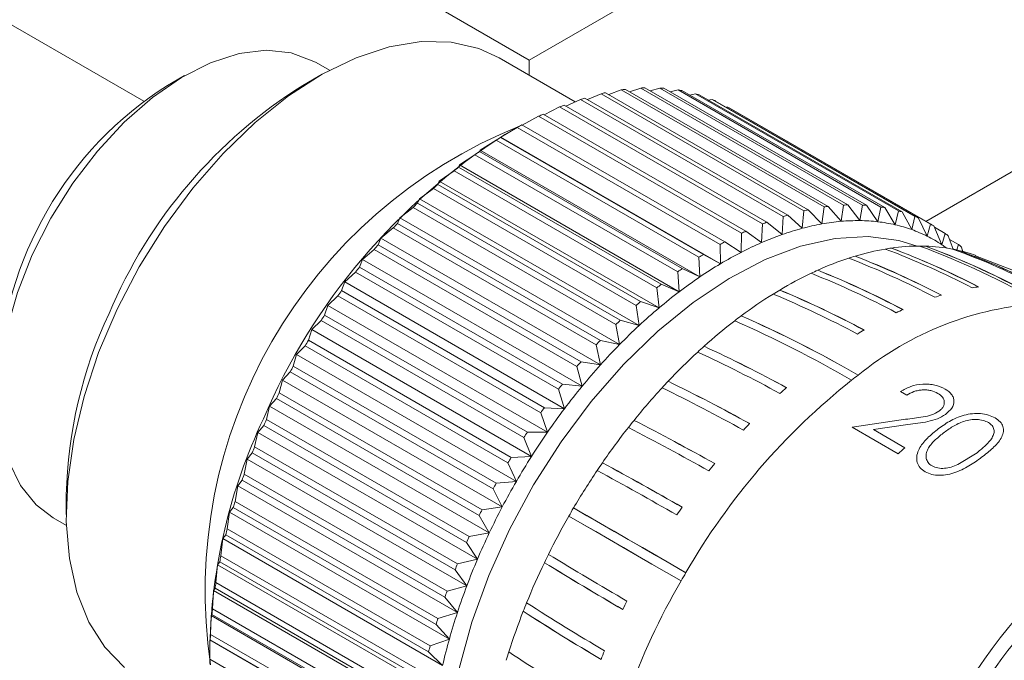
# Model space of a CAD drawing. Header units: millimetres. Extents: x 3 to 556, y 2 to 429.
# Tile 45 of 57: x 468 to 488, y 265 to 278. Entities that reach past the tile are written whole.
import ezdxf

# ---------------------------------------------------------------- set-up
doc = ezdxf.new("R2010")
doc.units = ezdxf.units.MM
doc.header["$LTSCALE"] = 2

msp = doc.modelspace()

# ---------------------------------------------------------------- linework, layer by layer
at = {"color": 7, "linetype": 'Continuous', "lineweight": 0}
for p, q in [((494.1170738, 286.1892783), (478.5607247, 277.2087891)), ((470.4951965, 276.348837), (456.2311044, 284.5833221)), ((465.8328025, 284.5564621), (478.5607247, 277.2087891)), ((486.8558435, 273.8320513), (498.3597151, 280.4730951)), ((479.5208997, 276.3344203), (477.9271568, 277.2544685)), ((474.3775202, 276.9942904), (474.0988103, 277.1551862)), ((478.5607247, 277.2087891), (478.5607247, 276.8887178)), ((471.3484018, 276.8825278), (470.9949063, 276.6783921)), ((474.1765996, 276.8826613), (473.8231028, 276.6785248)), ((480.8923272, 276.6231227), (480.6592327, 276.5446359)), ((485.1349672, 274.1738988), (480.8923272, 276.6231227)), ((480.9788323, 276.6264203), (485.2214723, 274.1771964)), ((481.2895151, 276.6227547), (481.0880453, 276.5633743)), ((485.5321552, 274.1735307), (481.2895151, 276.6227547)), ((481.3729922, 276.6174494), (485.6156323, 274.1682255)), ((479.7243853, 276.4140092), (483.9670254, 273.9647852)), ((480.0612308, 276.5040392), (479.7756635, 276.3844095)), ((484.3038709, 274.0548152), (480.0612308, 276.5040392)), ((480.1525156, 276.5244536), (484.3951557, 274.0752297)), ((480.4822331, 276.5834848), (480.2212071, 276.4847993)), ((484.7248731, 274.1342608), (480.4822331, 276.5834848)), ((480.5713447, 276.5953716), (484.8139847, 274.1461476)), ((481.6718621, 276.5823831), (481.5061025, 276.5406079)), ((485.9145022, 274.1331591), (481.6718621, 276.5823831)), ((481.7519056, 276.5685024), (485.9945456, 274.1192785)), ((482.0375071, 276.5022081), (481.9120478, 276.4760554)), ((486.2801472, 274.0529842), (482.0375071, 276.5022081)), ((482.1137244, 276.4798175), (486.3563645, 274.0305935)), ((479.1947522, 276.2274504), (478.8693522, 276.0649182)), ((483.4373923, 273.7782265), (479.1947522, 276.2274504)), ((479.28904, 276.2645826), (483.53168, 273.8153586)), ((479.6313738, 276.3851667), (479.324413, 276.2441638)), ((483.8740139, 273.9359428), (479.6313738, 276.3851667)), ((482.3846654, 276.3826171), (482.30478, 276.3695224)), ((486.6273055, 273.9333931), (482.3846654, 276.3826171)), ((482.4566878, 276.3518276), (486.6993279, 273.9026036)), ((482.7116486, 276.2241942), (482.6835353, 276.2208706)), ((486.9542886, 273.7749702), (482.7116486, 276.2241942)), ((486.9855998, 273.7571443), (482.7429597, 276.2063683)), ((478.7534971, 276.0316612), (478.4124435, 275.8476944)), ((482.9961372, 273.5824373), (478.7534971, 276.0316612)), ((478.8485988, 276.0768983), (483.0912389, 273.6276744)), ((478.3097553, 275.7987434), (477.9615749, 275.5970834)), ((482.5523954, 273.3495195), (478.3097553, 275.7987434)), ((478.40521, 275.8518711), (482.6478501, 273.4026471)), ((477.9615749, 275.5970834), (477.961031, 275.5905972)), ((477.961031, 275.5905972), (482.203671, 273.1413732)), ((482.5577691, 272.943757), (477.9615749, 275.5970834)), ((478.1724554, 275.7198688), (478.0475005, 275.6477104)), ((477.8656895, 275.5298421), (477.5302968, 275.3222561)), ((482.1083296, 273.0806181), (477.8656895, 275.5298421)), ((477.423465, 275.2262619), (477.1016304, 275.0142563)), ((481.6661051, 272.7770379), (477.423465, 275.2262619)), ((477.5302968, 275.3222561), (477.5182283, 275.2943487)), ((477.5182283, 275.2943487), (481.7608683, 272.8451247)), ((482.1264909, 272.6689296), (477.5302968, 275.3222561)), ((477.1016304, 275.0142563), (477.078958, 274.9645711)), ((477.078958, 274.9645711), (481.3215981, 272.5153471)), ((481.6978246, 272.3609299), (477.1016304, 275.0142563)), ((476.985234, 274.8894826), (476.677666, 274.674589)), ((481.227874, 272.4402586), (476.985234, 274.8894826)), ((476.677666, 274.674589), (476.6453605, 274.6028679)), ((476.6453605, 274.6028679), (480.8880005, 272.1536439)), ((481.2738602, 272.0212626), (476.677666, 274.674589)), ((476.5531313, 274.5211443), (476.2604675, 274.3049078)), ((480.7957714, 272.0719203), (476.5531313, 274.5211443)), ((476.2604675, 274.3049078), (476.2195482, 274.2110064)), ((476.2195482, 274.2110064), (480.4621883, 271.7617824)), ((480.8566617, 271.6515814), (476.2604675, 274.3049078)), ((484.8139847, 274.1461476), (485.083037, 273.8332616)), ((485.083037, 273.8332616), (485.1349672, 274.1738988)), ((485.2214723, 274.1771964), (485.4743455, 273.8481824)), ((485.4743455, 273.8481824), (485.5321552, 274.1735307)), ((485.6156323, 274.1682255), (485.8519562, 273.8241886)), ((476.1292644, 274.1230445), (475.8520685, 273.9070134)), ((480.3719045, 271.6738205), (476.1292644, 274.1230445)), ((483.8462654, 273.556687), (483.8740139, 273.9359428)), ((483.9670254, 273.9647852), (484.2670095, 273.6871597)), ((484.2670095, 273.6871597), (484.3038709, 274.0548152)), ((484.3951557, 274.0752297), (484.6799367, 273.7794997)), ((484.6799367, 273.7794997), (484.7248731, 274.1342608)), ((485.8519562, 273.8241886), (485.9145022, 274.1331591)), ((485.9945456, 274.1192785), (486.2140293, 273.7613967)), ((486.2140293, 273.7613967), (486.2801472, 274.0529842)), ((486.3563645, 274.0305935), (486.558801, 273.6601132)), ((486.558801, 273.6601132), (486.6273055, 273.9333931)), ((475.8520685, 273.9070134), (475.8035957, 273.7908896)), ((475.8035957, 273.7908896), (480.0462358, 271.3416657)), ((480.4482627, 271.253687), (475.8520685, 273.9070134)), ((483.4197565, 273.3887203), (483.4373923, 273.7782265)), ((483.53168, 273.8153586), (483.8462654, 273.556687)), ((486.6993279, 273.9026036), (486.8845922, 273.520832)), ((486.8845922, 273.520832), (486.9542886, 273.7749702)), ((487.0217631, 273.7359293), (487.1898131, 273.3442308)), ((475.7156971, 273.6971199), (475.4544578, 273.4828462)), ((479.9583372, 271.2478959), (475.7156971, 273.6971199)), ((482.9895583, 273.1840775), (482.9961372, 273.5824373)), ((483.0912389, 273.6276744), (483.4197565, 273.3887203)), ((487.2595029, 273.5784866), (487.0332837, 273.7090802)), ((487.1898131, 273.3442308), (487.2595029, 273.5784866)), ((487.3221015, 273.5313853), (487.4282497, 273.2498198)), ((475.4544578, 273.4828462), (475.3995286, 273.3445663)), ((475.3995286, 273.3445663), (479.6421687, 270.8953423)), ((480.050652, 270.8295198), (475.4544578, 273.4828462)), ((482.5577691, 272.943757), (482.5523954, 273.3495195)), ((482.6478501, 273.4026471), (482.9895583, 273.1840775)), ((486.6755136, 273.3162907), (486.2893418, 273.4336108)), ((487.5414601, 273.3448992), (487.3509432, 273.4548823)), ((487.5057499, 273.2334444), (487.5414601, 273.3448992)), ((475.3144433, 273.2454456), (475.0695728, 273.0344693)), ((479.5570834, 270.7962216), (475.3144433, 273.2454456)), ((482.203671, 273.1413732), (482.5577691, 272.943757)), ((487.5988786, 273.2899679), (487.6298776, 273.1956281)), ((488.8134889, 272.7552171), (487.8927488, 273.1097745)), ((475.0695728, 273.0344693), (475.0093173, 272.874214)), ((479.6657669, 270.3811429), (475.0695728, 273.0344693)), ((482.1264909, 272.6689296), (482.1083296, 273.0806181)), ((474.9274589, 272.770223), (474.699289, 272.5640696)), ((479.1700989, 270.3209991), (474.9274589, 272.770223)), ((475.0093173, 272.874214), (479.2519573, 270.42499)), ((481.6978246, 272.3609299), (481.6661051, 272.7770379)), ((481.7608683, 272.8451247), (482.1264909, 272.6689296)), ((474.699289, 272.5640696), (474.634861, 272.3821201)), ((479.2954832, 269.9107431), (474.699289, 272.5640696)), ((481.3215981, 272.5153471), (481.6978246, 272.3609299)), ((474.634861, 272.3821201), (478.877501, 269.9328962)), ((481.2738602, 272.0212626), (481.227874, 272.4402586)), ((474.5566298, 272.2737684), (474.3454109, 272.0739403)), ((478.7992699, 269.8245444), (474.5566298, 272.2737684)), ((480.8880005, 272.1536439), (481.2738602, 272.0212626)), ((474.3454109, 272.0739403), (474.2779838, 271.8706838)), ((474.2779838, 271.8706838), (478.5206239, 269.4214598)), ((478.9416051, 269.4206139), (474.3454109, 272.0739403)), ((480.8566617, 271.6515814), (480.7957714, 272.0719203)), ((474.2037606, 271.7584981), (474.0096612, 271.5664648)), ((478.4464007, 269.3092741), (474.2037606, 271.7584981)), ((480.4482627, 271.253687), (480.3719045, 271.6738205)), ((480.4621883, 271.7617824), (480.8566617, 271.6515814)), ((474.0096612, 271.5664648), (473.9404271, 271.3423991)), ((478.6058554, 268.9131383), (474.0096612, 271.5664648)), ((473.9404271, 271.3423991), (478.1830672, 268.8931751)), ((480.0462358, 271.3416657), (480.4482627, 271.253687)), ((473.8705726, 271.226924), (473.6936757, 271.0441188)), ((478.1132127, 268.7777), (473.8705726, 271.226924)), ((480.050652, 270.8295198), (479.9583372, 271.2478959)), ((473.6936757, 271.0441188), (473.6238325, 270.7998351)), ((478.2898699, 268.3907923), (473.6936757, 271.0441188)), ((479.6421687, 270.8953423), (480.050652, 270.8295198)), ((473.5586886, 270.681636), (473.3989948, 270.5094463)), ((477.8013287, 268.232412), (473.5586886, 270.681636)), ((473.6238325, 270.7998351), (477.8664725, 268.3506111)), ((479.6657669, 270.3811429), (479.5570834, 270.7962216)), ((473.3989948, 270.5094463), (473.3297443, 270.2456384)), ((477.995189, 267.8561199), (473.3989948, 270.5094463)), ((473.3297443, 270.2456384), (477.5723843, 267.7964145)), ((479.2954832, 269.9107431), (479.1700989, 270.3209991)), ((479.2519573, 270.42499), (479.6657669, 270.3811429)), ((486.4542163, 270.1965175), (486.3272989, 270.2697854)), ((473.2696271, 270.1252902), (473.1270542, 269.9650511)), ((477.5122671, 267.6760662), (473.2696271, 270.1252902)), ((473.1270542, 269.9650511), (473.0595942, 269.6825079)), ((477.7232483, 267.3117247), (473.1270542, 269.9650511)), ((478.9416051, 269.4206139), (478.7992699, 269.8245444)), ((478.877501, 269.9328962), (479.2954832, 269.9107431)), ((473.0595942, 269.6825079), (477.3022342, 267.233284)), ((485.3141322, 269.5240059), (486.4323289, 269.69007)), ((472.879178, 269.4135882), (472.8146993, 269.1131872)), ((473.0047967, 269.5605964), (472.879178, 269.4135882)), ((477.4753722, 266.7602618), (472.879178, 269.4135882)), ((477.2474368, 267.1113725), (473.0047967, 269.5605964)), ((478.5206239, 269.4214598), (478.9416051, 269.4206139)), ((486.2750724, 268.9692669), (485.3141322, 269.5240059)), ((486.4790579, 269.5784857), (485.7570152, 269.4736413)), ((485.7570152, 269.4736413), (486.4151119, 269.0937302)), ((478.6058554, 268.9131383), (478.4464007, 269.3092741)), ((472.7654889, 268.9903078), (472.6565742, 268.8577412)), ((477.0081289, 266.5410839), (472.7654889, 268.9903078)), ((472.8146993, 269.1131872), (477.0573393, 266.6639632)), ((487.523279, 268.7416626), (487.9256958, 268.9909869)), ((472.6565742, 268.8577412), (472.5962515, 268.5404495)), ((477.2527683, 266.2044147), (472.6565742, 268.8577412)), ((478.1830672, 268.8931751), (478.6058554, 268.9131383)), ((478.2898699, 268.3907923), (478.1132127, 268.7777)), ((472.5528679, 268.4172), (472.4603272, 268.3002197)), ((476.795508, 265.967976), (472.5528679, 268.4172)), ((472.5962515, 268.5404495), (476.8388915, 266.0912255)), ((477.8664725, 268.3506111), (478.2898699, 268.3907923)), ((472.4603272, 268.3002197), (472.4053157, 267.967086)), ((477.0565214, 265.6468933), (472.4603272, 268.3002197)), ((477.995189, 267.8561199), (477.8013287, 268.232412)), ((468.8741599, 268.1057758), (468.8741599, 267.6975717)), ((472.4053157, 267.967086), (476.6479558, 265.517862)), ((472.3679697, 267.8440671), (472.2913928, 267.7437399)), ((476.6106097, 265.3948431), (472.3679697, 267.8440671)), ((477.5723843, 267.7964145), (477.995189, 267.8561199)), ((468.5992577, 267.628649), (468.8779676, 267.4677532)), ((472.2913928, 267.7437399), (472.2428225, 267.3958909)), ((476.887587, 265.0904135), (472.2913928, 267.7437399)), ((477.7232483, 267.3117247), (477.5122671, 267.6760662)), ((472.2428225, 267.3958909), (476.4854626, 264.9466669)), ((472.1505947, 267.1910114), (472.1095627, 266.8296449)), ((472.2116964, 267.2737008), (472.1505947, 267.1910114)), ((476.7467888, 264.537685), (472.1505947, 267.1910114)), ((476.4543365, 264.8244768), (472.2116964, 267.2737008)), ((477.3022342, 267.233284), (477.7232483, 267.3117247)), ((477.4753722, 266.7602618), (477.2474368, 267.1113725)), ((472.1095627, 266.8296449), (476.3522028, 264.3804209)), ((477.0573393, 266.6639632), (477.4753722, 266.7602618)), ((472.0386184, 266.6447297), (472.0061864, 266.2711079)), ((472.0848087, 266.7088792), (472.0386184, 266.6447297)), ((476.6348126, 263.9914033), (472.0386184, 266.6447297)), ((476.3274488, 264.2596553), (472.0848087, 266.7088792)), ((477.2527683, 266.2044147), (477.0081289, 266.5410839)), ((471.9560099, 266.1075537), (471.9331966, 265.7229993)), ((471.9879243, 266.1523561), (471.9560099, 266.1075537)), ((476.5522041, 263.4542273), (471.9560099, 266.1075537)), ((476.2305644, 263.7031321), (471.9879243, 266.1523561)), ((472.0061864, 266.2711079), (476.2488265, 263.8218839)), ((476.8388915, 266.0912255), (477.2527683, 266.2044147)), ((477.0565214, 265.6468933), (476.795508, 265.967976)), ((471.9331966, 265.7229993), (476.1758367, 263.2737754)), ((471.9031709, 265.5821031), (471.890949, 265.1879929)), ((471.9215153, 265.606839), (471.9031709, 265.5821031)), ((476.4993651, 262.9287767), (471.9031709, 265.5821031)), ((476.1641554, 263.157615), (471.9215153, 265.606839)), ((476.6479558, 265.517862), (477.0565214, 265.6468933)), ((476.887587, 265.0904135), (476.6106097, 265.3948431)), ((471.8859059, 265.0749894), (471.8803596, 265.0709346)), ((476.1285459, 262.6257654), (471.8859059, 265.0749894)), ((471.890949, 265.1879929), (476.1335891, 262.738769)), ((476.4854626, 264.9466669), (476.887587, 265.0904135)), ((471.8793645, 264.9630297), (471.8793645, 264.810206)), ((471.8803596, 265.0709346), (471.8796497, 264.6686914)), ((476.4765538, 262.4176082), (471.8803596, 265.0709346)), ((471.8796497, 264.6686914), (476.1222898, 262.2194674)), ((476.7467888, 264.537685), (476.4543365, 264.8244768))]:
    msp.add_line(p, q, dxfattribs=at)
at = {"color": 7, "linetype": 'Continuous', "lineweight": 0, "flags": 128}
for points in [[(477.9271568, 277.2544685), (477.504686, 277.4487144), (476.9245609, 277.5833754), (476.2954139, 277.5962558), (475.6284729, 277.4871273), (474.935638, 277.2579379), (474.2292726, 276.9127768), (473.521984, 276.4578027), (472.8263911, 275.9011339), (472.1549088, 275.2527068), (471.5195187, 274.5240909), (470.9315596, 273.7282897), (470.4015235, 272.8795016), (469.9388696, 271.9928757), (469.5518536, 271.0842334), (469.2473814, 270.1697882), (469.0308862, 269.26586), (468.9062323, 268.3885793), (468.8756436, 267.5535996), (468.9396653, 266.7758214), (469.0971562, 266.0691275), (469.345305, 265.4461246), (469.6796843, 264.9179316), (470.0943257, 264.4939746)], [(474.0988103, 277.1551862), (474.0519812, 277.1813163), (473.5812721, 277.3580997), (473.0555968, 277.4125989), (472.4879012, 277.3434736), (471.8921634, 277.1524237), (471.2830505, 276.8441549), (470.675563, 276.4262562), (470.0846589, 275.9090205), (469.5248881, 275.3051803), (469.0100328, 274.6296075), (468.5527724, 273.8989345), (468.1643655, 273.1311529)], [(468.1643655, 273.1311529), (467.8543754, 272.3451706), (467.6304347, 271.5603384), (467.4980594, 270.7959822), (467.4605065, 270.0709239), (467.5187034, 269.403016), (467.6712144, 268.8087045), (467.9142872, 268.3026248), (468.2419328, 267.8972347), (468.5992577, 267.628649)], [(479.4848766, 267.8329905), (479.7647429, 267.6722985), (480.0488015, 267.5090747), (480.3369707, 267.3433662), (480.6291734, 267.1752166), (480.9253288, 267.0046752), (481.2253538, 266.8317866), (481.529168, 266.6565988), (481.8366859, 266.4791612)], [(481.8364179, 266.4793244), (481.527955, 266.6573358), (481.2234499, 266.8329415), (480.9230002, 267.0060868), (480.6267006, 267.1767153), (480.3346467, 267.3447728), (480.0469305, 267.510206), (479.7636451, 267.6729621), (479.4848766, 267.8329905)], [(479.3873646, 267.6646301), (479.665495, 267.5035002), (479.9482279, 267.3397895), (480.2354758, 267.1735476), (480.5271465, 267.0048293), (480.8231477, 266.8336848), (481.1233841, 266.660173), (481.4277614, 266.484346), (481.7361821, 266.30626)], [(481.7364561, 266.3061079), (481.4290008, 266.4836531), (481.1253281, 266.6590853), (480.8255238, 266.8323553), (480.5296693, 267.0034173), (480.2378459, 267.1722208), (479.950135, 267.3387216), (479.6666145, 267.5028735), (479.3873646, 267.6646301)]]:
    msp.add_lwpolyline(points, dxfattribs=at)
at = {"color": 8, "linetype": 'Continuous', "lineweight": 0, "flags": 128}
msp.add_lwpolyline([(486.2893418, 273.4336108), (485.6452786, 273.516278), (484.9569666, 273.4766016), (484.2352611, 273.3152086), (483.4915444, 273.0346425), (482.7375452, 272.6393318), (481.9851541, 272.1355068), (481.2462369, 271.5311123), (480.5324458, 270.8356828), (479.8550392, 270.0601844), (479.2247002, 269.2168484), (478.6513687, 268.3189735), (478.1440866, 267.3807194), (477.7108545, 266.4168843), (477.3585042, 265.4426671), (477.0925932, 264.4734327), (476.9173143, 263.5244671), (476.8354322, 262.6107337), (476.8482383, 261.7466452), (476.9555303, 260.9458262), (477.1556166, 260.220908), (477.395284, 259.6749625)], dxfattribs=at)
at = {"color": 7, "linetype": 'Continuous', "lineweight": 0}
for centre, radius, start, end in [((475.0558752, 270.2520046), 7.6019685, 122.28964932, 177.71572416), ((479.3396219, 267.8892829), 10.3770302, 122.11420974, 157.23889432), ((481.0918656, 272.5249827), 4.102995, 91.57864044, 92.78753017), ((481.0958537, 272.9161052), 3.7117052, 85.7179627, 87.00918495), ((481.3867578, 270.8887797), 5.7698911, 106.74493328, 107.7119494), ((481.2436094, 271.4312359), 5.2087765, 102.09142261, 103.12035881), ((481.1335464, 272.0407573), 4.589181, 97.03674663, 98.15917468), ((481.1336351, 273.2409392), 3.3845141, 79.4743144, 80.8496111), ((481.1800927, 273.4426665), 3.1774132, 72.91237438, 74.34485681), ((481.6477757, 270.1368913), 6.5659908, 111.05324093, 111.93752202), ((481.2257464, 273.5720611), 3.0401181, 66.1151895, 67.59143709), ((481.9930186, 269.3438155), 7.4311359, 115.03306415, 115.84505514), ((482.3444094, 268.6619733), 8.1982877, 118.71744255, 119.48092379), ((485.0857584, 264.5550882), 13.1370979, 122.39508705, 156.95800289), ((482.8346965, 267.8372889), 9.1578603, 122.15312907, 122.86045028), ((483.3501774, 267.0774451), 10.0761667, 125.365236, 126.02875374), ((483.8842263, 266.3743194), 10.9592016, 128.38655584, 129.01442006), ((484.4465143, 265.705974), 11.8326972, 131.24558529, 131.84227394), ((485.0842572, 265.0219799), 12.7679784, 133.97084883, 134.53649278), ((485.3761864, 269.5915333), 4.589181, 97.03674663, 98.15917468), ((485.3345057, 270.0757587), 4.102995, 91.57864044, 92.78753017), ((485.3384937, 270.4668812), 3.7117052, 85.7179627, 87.00918495), ((485.6293979, 268.4395558), 5.7698911, 106.74493328, 107.7119494), ((485.4862495, 268.982012), 5.2087765, 102.09142261, 103.12035881), ((485.3762751, 270.7917152), 3.3845141, 79.4743144, 80.8496111), ((485.4227328, 270.9934425), 3.1774132, 72.91237438, 74.34485681), ((485.4683865, 271.1228371), 3.0401181, 66.1151895, 67.59143709), ((485.5847131, 264.5341128), 13.466929, 136.57763816, 137.12446096), ((485.8904158, 267.6876673), 6.5659908, 111.05324093, 111.93752202), ((485.5726608, 268.8179687), 5.0412049, 100.20004232, 105.01048947), ((485.4724133, 269.3756832), 4.4745523, 94.9922013, 100.20132217), ((485.4307652, 269.8524845), 3.9959356, 89.37511029, 94.99221894), ((485.4348655, 270.2434671), 3.6049315, 83.35599507, 89.37250259), ((485.4694412, 270.5432221), 3.3031892, 76.97272297, 83.35013017), ((485.5173053, 270.7522795), 3.0887231, 70.2940538, 76.96358879), ((485.4871691, 271.1615153), 2.9970963, 59.20106367, 60.69138056), ((486.2356586, 266.8945915), 7.4311359, 115.03306415, 115.84505514), ((485.9787282, 267.5163497), 6.4057062, 109.44491874, 113.54587237), ((485.7403278, 268.1924131), 5.6888406, 105.00978113, 109.44753089), ((485.5598035, 270.8727009), 2.9610241, 63.42243321, 70.28252185), ((485.577926, 270.910456), 2.9191505, 56.48352167, 63.40899747), ((485.4605717, 271.1225236), 3.0443239, 52.30372311, 53.77815982), ((486.0729895, 264.0963762), 14.12274, 139.09218591, 139.62215527), ((486.5870495, 266.2127493), 8.1982877, 118.71744255, 119.48092379), ((486.2913686, 266.7975433), 7.1895598, 113.54156133, 117.3387665), ((486.7386315, 269.0623646), 4.2543235, 90.18765643, 98.15835599), ((486.7302455, 269.4507209), 3.8659484, 88.26733256, 90.08222282), ((480.9864486, 257.7933506), 16.5499487, 59.9318403, 69.71298599), ((480.6236684, 256.7426583), 17.7022826, 60.26373763, 69.41705205), ((481.1439292, 257.843172), 16.4894208, 59.93703828, 69.76504405), ((486.745978, 269.7695648), 3.5467798, 79.17385449, 88.36562742), ((485.5686027, 270.8962956), 2.9361045, 54.09023205, 56.48441923), ((485.3745377, 271.0223891), 3.176414, 45.5514944, 46.9848723), ((487.0773365, 265.3880649), 9.1578603, 122.15312907, 122.86045028), ((486.6750999, 266.0541202), 8.0261764, 117.33486545, 120.86305327), ((486.8940648, 268.0836236), 5.2456601, 99.75050014, 106.83009374), ((486.7978828, 268.5912896), 4.7290465, 98.05902676, 99.64369619), ((480.0965599, 257.554494), 16.7742844, 62.5561783, 69.37365906), ((480.2809027, 257.6573844), 16.6774257, 62.58386252, 69.45068872), ((479.7425401, 256.5264774), 17.9256663, 62.71831372, 69.10822467), ((481.8583194, 258.02239), 16.2118275, 62.79462677, 69.96585733), ((486.7877749, 270.0171722), 3.2957332, 77.0601825, 79.07902033), ((481.9760953, 257.9923077), 16.2161118, 62.80736976, 69.98703505), ((486.8206516, 270.1523245), 3.1566515, 70.05439859, 77.09244448), ((481.4643213, 256.9035391), 17.4146177, 62.94599817, 69.63085249), ((487.1210695, 265.3068989), 8.896365, 120.85985235, 124.15391129), ((487.2737605, 266.8786355), 6.5093753, 108.19552997, 114.32599875), ((487.0551834, 267.5152485), 5.8363489, 106.72851906, 108.10856853), ((478.8981126, 256.6813306), 17.5663682, 62.37505814, 68.83289953), ((479.1225274, 256.8681555), 17.3988169, 62.40907803, 68.93804968), ((478.5520514, 255.6834471), 18.7096976, 62.53791468, 68.61158009), ((486.4894169, 263.753227), 14.6623699, 141.53271196, 142.04987078), ((487.5928175, 264.6282212), 10.0761667, 125.365236, 126.02875374), ((487.8939502, 265.5403719), 7.9846402, 115.50805216, 120.85779104), ((487.5563516, 266.2278512), 7.2187955, 114.2420684, 115.43950432), ((477.440443, 255.2662187), 18.8355507, 62.15739667, 68.13413143), ((477.7145571, 255.5566392), 18.5737901, 62.19730479, 68.26609299), ((477.0934077, 254.2854014), 19.9849521, 62.31831432, 67.96145211), ((488.1268664, 263.9250954), 10.9592016, 128.38655584, 129.01442006), ((487.6209449, 264.5695814), 9.7871582, 124.15227127, 127.24273602), ((486.8151384, 263.5054125), 15.0716654, 143.91628998, 144.42433968), ((488.1502192, 263.8727864), 10.662175, 127.24084752, 130.16044455), ((488.7350038, 264.1587352), 9.6023736, 121.89796306, 126.72719845), ((488.3087179, 264.8268256), 8.8099227, 120.79321136, 121.84015796), ((475.6346802, 253.1377816), 20.7854967, 61.90698634, 67.28475332), ((475.9773906, 253.5668775), 20.387709, 61.9526442, 67.44180478), ((475.2830218, 252.1709169), 21.9434947, 62.06240811, 67.16575658), ((488.9041159, 266.5550212), 5.9866773, 106.72891899, 108.1088519), ((488.6358314, 267.6866087), 4.8226747, 98.05548359, 99.64928584), ((488.6891544, 263.2567501), 11.8326972, 131.24558529, 131.84227394), ((489.6807288, 265.4406387), 6.6876428, 93.44841981, 129.32932061), ((478.2728893, 267.892273), 9.401154, 154.7396381, 178.69868488), ((487.1282523, 263.2881612), 15.4528021, 146.26156812, 146.76032919), ((488.7031044, 263.2168415), 11.5200477, 130.15795311, 132.93059936), ((489.4130255, 265.2454364), 7.3926051, 114.24018778, 115.43946214), ((489.3268973, 262.5727559), 12.7679784, 133.97084883, 134.53649278), ((489.7199593, 262.8561371), 11.2356295, 127.6501943, 131.91008855), ((489.2151438, 263.4985727), 10.4186196, 126.67246531, 127.61023937), ((472.8505995, 249.0568633), 24.8030903, 59.86551862, 66.20750211), ((472.5148554, 248.1480214), 25.9191968, 60.08201075, 66.1557685), ((473.3265342, 249.7429502), 24.1324738, 59.86424359, 66.38760668), ((489.25302, 262.6250178), 12.3279228, 132.92845482, 135.57870224), ((490.1773296, 263.8182904), 9.0123918, 120.79173636, 121.84142942), ((487.2457019, 263.2147589), 15.5913076, 148.58097382, 149.07693274), ((489.8273532, 262.0848888), 13.466929, 136.57763816, 137.12446096), ((489.7823004, 262.105596), 13.0695, 135.57642723, 138.12540222), ((490.7344024, 261.73907), 12.7447253, 132.75311311, 136.66960585), ((490.2357035, 262.2694749), 12.0167211, 131.87168076, 132.72389922), ((470.0049455, 245.0020785), 28.7547617, 61.32218486, 65.16361325), ((470.658488, 246.0178792), 27.7232644, 61.3762288, 65.36404209), ((469.6728589, 244.1202914), 29.8591688, 61.45676769, 65.16275274), ((490.3156295, 261.6471522), 14.12274, 139.09218591, 139.62215527), ((487.2406028, 263.2180797), 15.5852318, 150.89114001, 151.3873007), ((490.2696612, 261.6681812), 13.7243679, 138.12378312, 140.59088724), ((491.2309323, 261.2617819), 13.4334243, 136.64204154, 137.43302366), ((466.0111101, 238.5724472), 35.4565588, 61.05868877, 64.16253658), ((464.7202987, 236.1469192), 38.2023209, 61.12180632, 64.00553548), ((494.117021, 259.4184343), 14.165782, 128.47977978, 150.10269941), ((491.8273673, 262.0385349), 10.6912126, 126.67175709, 127.61115034), ((487.0663708, 263.3086326), 15.3888582, 153.20619303, 153.70706912), ((490.7320569, 261.304003), 14.6623699, 141.53271196, 142.04987078), ((490.6908696, 261.3215942), 14.2698392, 140.58936631, 142.99323606), ((491.6629586, 260.8716916), 14.0154841, 137.45325299, 141.12930815), ((464.9244, 236.778685), 37.3676559, 61.00212815, 63.94524919), ((492.1932529, 261.1452629), 12.3655049, 131.8731117, 132.72254703), ((491.0577784, 261.0561885), 15.0716654, 143.91628998, 144.42433968), ((491.0298618, 261.0655904), 14.6946374, 142.99170386, 145.34898926), ((483.5896039, 264.6978517), 11.7132414, 154.73556227, 178.70276105), ((486.8622713, 263.4051299), 15.1630924, 155.54423267, 156.04928917), ((492.063562, 260.5426299), 14.533888, 141.11042093, 141.86114544), ((457.4751543, 224.2303839), 51.0517392, 60.7270593, 62.87542664), ((455.5662669, 220.7337935), 55.0341776, 60.77125308, 62.76636763), ((491.3708923, 260.8389373), 15.4528021, 146.26156812, 146.76032919), ((491.2671643, 260.9011251), 14.9833608, 145.34757607, 147.67457531), ((492.3840822, 260.2949199), 14.9389608, 141.87309414, 145.39591729), ((455.1556492, 220.2721666), 55.44591, 60.66868746, 62.64587805), ((493.1781587, 260.1497634), 13.7662492, 136.64201785, 137.43369254), ((486.3983022, 263.6019679), 14.659052, 157.9163323, 158.43369798), ((494.4175265, 259.9488193), 12.1518737, 131.18811644, 132.07150256), ((491.488342, 260.7655349), 15.5913076, 148.58097382, 149.07693274), ((491.3938484, 260.8204834), 15.1335333, 147.6730502, 149.9845128), ((492.7857396, 260.0184365), 15.4266072, 146.11656819, 149.56481339), ((492.602157, 260.1407143), 15.2060314, 145.3843089, 146.11341628), ((425.5231641, 169.1883705), 113.3660251, 60.326312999, 61.291480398), ((434.4287168, 184.5849644), 95.7776599, 60.38589328, 61.528573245), ((430.7888836, 178.0919801), 103.2205856, 60.409178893, 61.470692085), ((494.0388682, 259.4055551), 14.9043584, 141.11042387, 141.8612716), ((485.8714356, 263.7983481), 14.0967386, 160.3424853, 160.87355923), ((491.3960564, 260.8188697), 15.1362524, 149.98340448, 152.2945116), ((491.4832429, 260.7688557), 15.5852317, 150.89114001, 151.3873007), ((485.264363, 263.9961589), 13.4582079, 162.83909509, 163.38642859), ((499.1657381, 256.6997404), 13.3642545, 121.81830062, 150.51652238), ((491.3090108, 260.8594087), 15.3888582, 153.20619303, 153.70706912), ((491.2655524, 260.8870821), 14.988997, 152.29342993, 154.61973795), ((492.8703467, 259.9678922), 15.5251596, 149.56215413, 150.28018676), ((494.6099827, 258.9802721), 15.6165603, 145.38455166, 146.11270709), ((492.7948835, 260.0102742), 15.4386115, 150.27794326, 153.65231179), ((484.5187762, 264.2037167), 12.6842034, 165.42392028, 165.99349381), ((491.1049113, 260.9559059), 15.1630924, 155.54423267, 156.04928917), ((491.0042702, 261.0106199), 14.6999817, 154.61826668, 156.97500944), ((483.714929, 264.3879064), 11.8594525, 168.11841691, 168.71399727), ((490.6155147, 261.1754423), 14.2777293, 156.97355187, 159.37653689), ((492.6459199, 260.0851411), 15.2718955, 153.65597701, 154.38236637), ((541.459321, 370.0264628), 120.6193254, 238.791571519, 239.698637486), ((490.6409423, 261.152744), 14.659052, 157.9163323, 158.43369798), ((492.3798698, 260.2097008), 14.9781435, 154.3719811, 157.88870501), ((531.5010289, 352.7480644), 100.8750754, 238.5541508, 239.638999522), ((535.5143446, 359.5114154), 108.7388843, 238.609210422, 239.616772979), ((495.5747694, 258.4067597), 15.9345098, 149.5617863, 150.28091806), ((482.8414625, 264.5440382), 10.9720545, 170.94362378, 171.57103552), ((490.1047197, 261.367242), 13.7321117, 159.37484093, 161.84113493), ((494.0109133, 259.1481002), 14.2094433, 149.75087691, 171.32906833), ((490.1140757, 261.3491241), 14.0967386, 160.3424853, 160.87355923), ((481.9435288, 264.6576777), 10.0668596, 173.92532103, 174.58978884), ((492.0061125, 260.3645996), 14.5735697, 157.89979912, 158.64936478), ((509.2181892, 313.9396321), 57.0635611, 237.43490532, 239.3557716), ((494.6474857, 258.9301244), 15.6742566, 153.6560154, 154.38191987), ((489.5070031, 261.5469349), 13.4582079, 162.83909509, 163.38642859), ((489.4857934, 261.5697709), 13.0808917, 161.83917269, 164.38666825), ((491.5428346, 260.5407663), 14.0779495, 158.63067861, 162.2958427), ((506.8156043, 309.7200174), 52.4018199, 237.20471003, 239.29740096), ((508.939453, 313.2094253), 56.4855115, 237.31088046, 239.25443802), ((481.0422038, 264.7229755), 9.163062, 177.09103947, 177.79834803), ((488.7748337, 261.7680433), 12.3428027, 164.38483782, 167.03279819), ((488.7614162, 261.7544927), 12.6842034, 165.42392028, 165.99349381), ((480.1640179, 264.7367778), 8.284648, 180.47088396, 181.22684034), ((490.9997934, 260.7189938), 13.5064285, 162.31555358, 163.10366541), ((499.335558, 296.4144959), 38.0486373, 236.13175865, 239.02158891), ((494.0125116, 259.2090991), 14.980553, 157.9003396, 158.64825119)]:
    msp.add_arc(centre, radius, start, end, dxfattribs=at)
at = {"color": 8, "linetype": 'Continuous', "lineweight": 0}
for centre, radius, start, end in [((482.2769845, 266.0880436), 10.4981425, 111.86327915, 188.40560827), ((497.236715, 258.2255946), 11.1954649, 108.27105724, 153.35180942)]:
    msp.add_arc(centre, radius, start, end, dxfattribs=at)
at = {"color": 7, "linetype": 'Continuous', "lineweight": 0}
for points, knots in [([(486.3272989, 270.2697854), (486.3947468, 270.3093057), (486.529502, 270.3882642), (486.7494188, 270.4263282), (486.9213831, 270.4248459), (487.0899769, 270.4017602), (487.1906568, 270.3541601), (487.257987, 270.3223273)], [0, 0, 0, 0, 0.2500458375, 0.4995709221, 0.626744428, 0.7503833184, 1, 1, 1, 1]), ([(487.106714, 270.2320109), (487.0598443, 270.2544155), (486.9897784, 270.2879081), (486.872837, 270.3052205), (486.7826035, 270.3063378), (486.6915112, 270.2949529), (486.5757981, 270.2640228), (486.5026273, 270.2233966), (486.4542163, 270.1965175)], [0, 0, 0, 0, 0.2493617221, 0.3727724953, 0.4996590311, 0.6222328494, 0.7500627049, 1, 1, 1, 1]), ([(487.1281694, 269.8584404), (487.1463648, 269.872839), (487.1827477, 269.9016299), (487.2320281, 269.9676488), (487.2491275, 270.0558573), (487.2135911, 270.1575248), (487.1423539, 270.2071723), (487.106714, 270.2320109)], [0, 0, 0, 0, 0.1254009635, 0.2507468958, 0.5003999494, 0.7500504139, 1, 1, 1, 1]), ([(487.257987, 270.3223273), (487.3097096, 270.287145), (487.3873768, 270.2343149), (487.4346678, 270.1428336), (487.4495201, 270.047219), (487.4157186, 269.9205144), (487.3161268, 269.8356324), (487.2663399, 269.793199)], [0, 0, 0, 0, 0.2499172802, 0.375278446, 0.5006186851, 0.7503545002, 1, 1, 1, 1]), ([(486.4323289, 269.69007), (486.5539, 269.7040713), (486.7360917, 269.7250541), (486.982755, 269.7732411), (487.0797534, 269.8300732), (487.1281694, 269.8584404)], [0, 0, 0, 0, 0.5011080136, 0.7509822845, 1, 1, 1, 1]), ([(487.0911144, 269.4720262), (487.1745521, 269.5327819), (487.3411233, 269.654072), (487.5963671, 269.7673547), (487.8253494, 269.811299), (488.0013771, 269.8125711), (488.1689799, 269.7842172), (488.2583723, 269.740749), (488.3030655, 269.7190163)], [0, 0, 0, 0, 0.2505360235, 0.5001589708, 0.6296455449, 0.7502263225, 0.8751213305, 1, 1, 1, 1]), ([(487.2663399, 269.793199), (487.2122086, 269.7599859), (487.1038978, 269.6935302), (486.8274505, 269.6227497), (486.6184889, 269.5962007), (486.4790579, 269.5784857)], [0, 0, 0, 0, 0.2495020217, 0.4992249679, 1, 1, 1, 1]), ([(488.1625584, 269.6224849), (488.1269381, 269.6390622), (488.0556558, 269.6722361), (487.9223622, 269.6884541), (487.7845129, 269.6820073), (487.6074773, 269.6393842), (487.4138967, 269.5425746), (487.2837616, 269.4470381), (487.2185876, 269.3991918)], [0, 0, 0, 0, 0.1247951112, 0.249736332, 0.3684418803, 0.4997117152, 0.7494466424, 1, 1, 1, 1]), ([(487.9256958, 268.9909869), (487.9878539, 269.0406458), (488.112033, 269.1398541), (488.2301194, 269.2759014), (488.2836736, 269.3904915), (488.2852377, 269.4775086), (488.2495436, 269.5599822), (488.1913449, 269.6018006), (488.1625584, 269.6224849)], [0, 0, 0, 0, 0.2504551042, 0.5003575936, 0.6269793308, 0.7500782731, 0.8763829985, 1, 1, 1, 1]), ([(488.3030655, 269.7190163), (488.3414054, 269.6928945), (488.4180819, 269.6406531), (488.4756203, 269.5397926), (488.4854282, 269.4309694), (488.4355346, 269.2843475), (488.2918189, 269.107867), (488.132067, 268.9808861), (488.0520547, 268.9172872)], [0, 0, 0, 0, 0.12490967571, 0.24980881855, 0.37114109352, 0.49988626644, 0.74951608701, 1, 1, 1, 1]), ([(486.8399324, 268.5914449), (486.8019435, 268.6180944), (486.7256012, 268.6716493), (486.6672016, 268.7852299), (486.6576611, 268.9104607), (486.7055462, 269.0784636), (486.8519323, 269.276295), (487.0104427, 269.4060096), (487.0911144, 269.4720262)], [0, 0, 0, 0, 0.12455038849, 0.25029599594, 0.37239470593, 0.4983979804, 0.74471641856, 1, 1, 1, 1]), ([(487.2185876, 269.3991918), (487.1560841, 269.3487838), (487.0312804, 269.2481318), (486.9060164, 269.0994223), (486.8571417, 268.9687285), (486.8580304, 268.8701764), (486.8921416, 268.7954718), (486.9378282, 268.7444092), (486.968613, 268.7242935), (486.9840114, 268.7142317)], [0, 0, 0, 0, 0.2504719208, 0.5001288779, 0.6251356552, 0.7499782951, 0.8748182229, 0.9373849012, 1, 1, 1, 1]), ([(488.0520547, 268.9172872), (487.9680302, 268.8543842), (487.8002781, 268.7288005), (487.5414526, 268.5949788), (487.3143706, 268.528976), (487.1401773, 268.5117049), (486.9743019, 268.528145), (486.8847227, 268.5703447), (486.8399324, 268.5914449)], [0, 0, 0, 0, 0.2505020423, 0.5001192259, 0.6301077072, 0.7501425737, 0.8750691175, 1, 1, 1, 1]), ([(486.9840114, 268.7142317), (487.0224528, 268.69746), (487.0994816, 268.6638528), (487.2438103, 268.6587143), (487.3898618, 268.6852359), (487.478448, 268.722702), (487.523279, 268.7416626)], [0, 0, 0, 0, 0.2504435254, 0.5018381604, 0.7478940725, 1, 1, 1, 1]), ([(497.4429929, 268.433365), (497.3794988, 268.4511391), (497.1021657, 268.5287739), (496.5684511, 268.5566637), (495.850332, 268.5144496), (495.1008571, 268.3550867), (494.3324921, 268.0898006), (493.554034, 267.7185955), (492.7761846, 267.2472295), (492.0089611, 266.6821051), (491.2618138, 266.0309963), (490.5434761, 265.3023148), (489.8621759, 264.505109), (489.2256889, 263.6490659), (488.6413382, 262.7444164), (488.1159116, 261.8018761), (487.6556298, 260.8325543), (487.2660085, 259.8477888), (486.9519364, 258.8590603), (486.7172402, 257.8775851), (486.5662214, 256.9151746), (486.5145571, 256.2079563), (486.5120071, 255.8246938), (486.5114616, 255.7426993)], [0, 0, 0, 0, 0.0146275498, 0.0638910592, 0.1137293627, 0.1642092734, 0.2152125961, 0.2665434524, 0.318023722, 0.3695215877, 0.4209762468, 0.4723728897, 0.5237151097, 0.5750149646, 0.626289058, 0.6775555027, 0.7288320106, 0.7801330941, 0.8314784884, 0.882887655, 0.9343777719, 0.9859609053, 1, 1, 1, 1])]:
    msp.add_open_spline(points, degree=3, knots=knots, dxfattribs=at)

doc.saveas('drawing.dxf')
